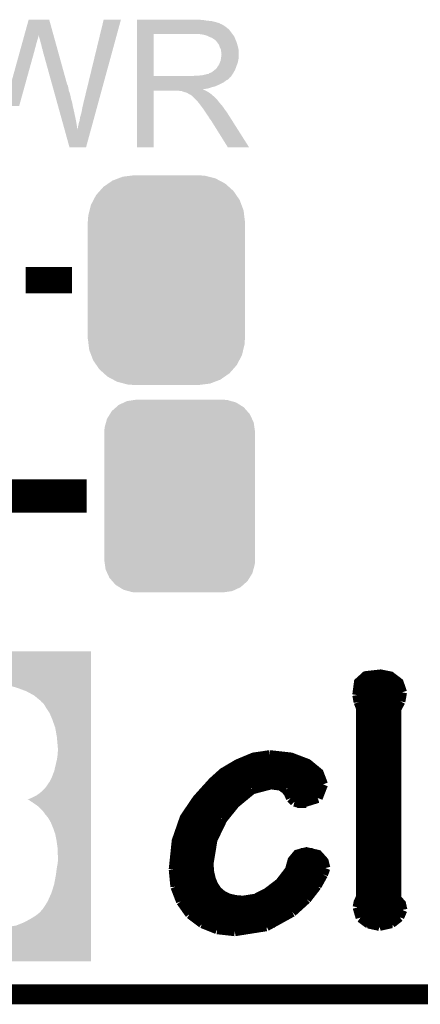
# Model space of a CAD drawing. Extents: x -1.3 to 24.2, y -3.9 to 39.2.
# Tile 10 of 27: x 13.5 to 16.6, y -3.9 to 3.6. Entities that reach past the tile are written whole.
import ezdxf

# ---------------------------------------------------------------- set-up
doc = ezdxf.new("R2010")
doc.units = 0
doc.layers.get('0').update_dxf_attribs({"linetype": 'CONTINUOUS'})
for name, color, linetype in [('PROXIMITY_23_CLICK_V100_GKO', 5, 'CONTINUOUS'), ('PROXIMITY_23_CLICK_V100_GTO', 14, 'CONTINUOUS'), ('PROXIMITY_23_CLICK_V100_GTS', 12, 'CONTINUOUS')]:
    doc.layers.add(name, color=color, linetype=linetype)

# ---------------------------------------------------------------- blocks, each defined once
blk = doc.blocks.new('CUSTOM_66')
for points in [[(-0.44566, 0.738152), (-0.412794, 0.76087), (0.45012, 0.738152), (0.407388, 0.76087)], [(-0.412794, 0.76087), (-0.368484, 0.777768), (0.407388, 0.76087), (0.3756, 0.777768)], [(-0.368484, 0.777768), (-0.333938, 0.790942), (0.3756, 0.777768), (0.32361, 0.790942)], [(-0.333938, 0.790942), (-0.273256, 0.798498), (0.32361, 0.790942), (0.29379, 0.798498)], [(-0.273256, 0.798498), (-0.25019, 0.80137), (0.29379, 0.798498), (0.25019, 0.80137)], [(-0.538216, 0.649738), (-0.50967, 0.681926), (0.53514, 0.649738), (0.51306, 0.681926)], [(-0.50967, 0.681926), (-0.482218, 0.71288), (0.51306, 0.681926), (0.47841, 0.71288)], [(-0.482218, 0.71288), (-0.44566, 0.738152), (0.47841, 0.71288), (0.45012, 0.738152)], [(-0.577562, 0.575076), (-0.55793, 0.61233), (0.574852, 0.575076), (0.560798, 0.61233)], [(-0.55793, 0.61233), (-0.538216, 0.649738), (0.560798, 0.61233), (0.53514, 0.649738)], [(-0.597996, 0.49319), (-0.587972, 0.533366), (0.595442, 0.49319), (0.590586, 0.533366)], [(-0.587972, 0.533366), (-0.577562, 0.575076), (0.590586, 0.533366), (0.574852, 0.575076)], [(-0.60071, 0.44958), (-0.597996, 0.49319), (0.60071, 0.44958), (0.595442, 0.49319)], [(-0.60198, -0.44958), (-0.60198, 0.44958), (0.60198, -0.44958), (0.60198, 0.44958)], [(-0.59544, -0.49319), (-0.60071, -0.44958), (0.597996, -0.49319), (0.60071, -0.44958)], [(-0.590586, -0.533366), (-0.59544, -0.49319), (0.58797, -0.533366), (0.597996, -0.49319)], [(-0.57485, -0.575076), (-0.590586, -0.533366), (0.577562, -0.575076), (0.58797, -0.533366)], [(-0.560798, -0.61233), (-0.57485, -0.575076), (0.557928, -0.61233), (0.577562, -0.575076)], [(-0.535138, -0.649738), (-0.560798, -0.61233), (0.538216, -0.649738), (0.557928, -0.61233)], [(-0.51306, -0.681926), (-0.535138, -0.649738), (0.509668, -0.681926), (0.538216, -0.649738)], [(-0.478408, -0.71288), (-0.51306, -0.681926), (0.482218, -0.71288), (0.509668, -0.681926)], [(-0.45012, -0.738152), (-0.478408, -0.71288), (0.445658, -0.738152), (0.482218, -0.71288)], [(-0.407386, -0.76087), (-0.45012, -0.738152), (0.412794, -0.76087), (0.445658, -0.738152)], [(-0.3756, -0.777768), (-0.407386, -0.76087), (0.368482, -0.777768), (0.412794, -0.76087)], [(-0.323608, -0.790942), (-0.3756, -0.777768), (0.333938, -0.790942), (0.368482, -0.777768)], [(-0.29379, -0.798498), (-0.323608, -0.790942), (0.273254, -0.798498), (0.333938, -0.790942)], [(-0.25019, -0.80137), (-0.29379, -0.798498), (0.25019, -0.80137), (0.273254, -0.798498)]]:
    blk.add_solid(points)
blk = doc.blocks.new('CUSTOM_67')
for points in [[(-0.518606, 0.650592), (-0.486794, 0.678626), (0.515276, 0.650592), (0.490572, 0.678626)], [(-0.486794, 0.678626), (-0.465932, 0.697008), (0.490572, 0.678626), (0.461224, 0.697008)], [(-0.465932, 0.697008), (-0.425122, 0.715892), (0.461224, 0.697008), (0.431072, 0.715892)], [(-0.425122, 0.715892), (-0.402214, 0.726492), (0.431072, 0.715892), (0.392864, 0.726492)], [(-0.402214, 0.726492), (-0.346074, 0.73466), (0.392864, 0.726492), (0.36342, 0.73466)], [(-0.346074, 0.73466), (-0.33274, 0.7366), (0.36342, 0.73466), (0.33274, 0.7366)], [(-0.555872, 0.591092), (-0.53404, 0.625952), (0.55312, 0.591092), (0.536988, 0.625952)], [(-0.53404, 0.625952), (-0.518606, 0.650592), (0.536988, 0.625952), (0.515276, 0.650592)], [(-0.57464, 0.52344), (-0.563878, 0.562234), (0.572118, 0.52344), (0.566472, 0.562234)], [(-0.563878, 0.562234), (-0.555872, 0.591092), (0.566472, 0.562234), (0.55312, 0.591092)], [(-0.57658, 0.49276), (-0.57464, 0.52344), (0.57658, 0.49276), (0.572118, 0.52344)], [(-0.57658, -0.49276), (-0.57658, 0.49276), (0.57658, -0.49276), (0.57658, 0.49276)], [(-0.572116, -0.52344), (-0.57658, -0.49276), (0.57464, -0.52344), (0.57658, -0.49276)], [(-0.566472, -0.562234), (-0.572116, -0.52344), (0.563876, -0.562234), (0.57464, -0.52344)], [(-0.553118, -0.591092), (-0.566472, -0.562234), (0.555872, -0.591092), (0.563876, -0.562234)], [(-0.536988, -0.625952), (-0.553118, -0.591092), (0.534038, -0.625952), (0.555872, -0.591092)], [(-0.515274, -0.650592), (-0.536988, -0.625952), (0.518606, -0.650592), (0.534038, -0.625952)], [(-0.490572, -0.678626), (-0.515274, -0.650592), (0.486792, -0.678626), (0.518606, -0.650592)], [(-0.461222, -0.697008), (-0.490572, -0.678626), (0.465932, -0.697008), (0.486792, -0.678626)], [(-0.431072, -0.715892), (-0.461222, -0.697008), (0.42512, -0.715892), (0.465932, -0.697008)], [(-0.392862, -0.726492), (-0.431072, -0.715892), (0.402214, -0.726492), (0.42512, -0.715892)], [(-0.36342, -0.73466), (-0.392862, -0.726492), (0.346072, -0.73466), (0.402214, -0.726492)], [(-0.33274, -0.7366), (-0.36342, -0.73466), (0.33274, -0.7366), (0.346072, -0.73466)]]:
    blk.add_solid(points)

msp = doc.modelspace()

# ---------------------------------------------------------------- linework, layer by layer
at = {"layer": 'PROXIMITY_23_CLICK_V100_GKO', "const_width": 0.1524}
msp.add_lwpolyline([(-1.27, -3.81), (21.59, -3.81)], dxfattribs=at)
at = {"layer": 'PROXIMITY_23_CLICK_V100_GTO'}
for points, const_width in [([(13.5636, 1.651), (13.9192, 1.651)], 0.2032), ([(13.45184, 0), (14.03096, 0)], 0.254), ([(16.10106, -1.52146), (16.11376, -1.42494), (16.1671, -1.37668), (16.27886, -1.36398), (16.35506, -1.37922), (16.41856, -1.42748), (16.44396, -1.50114)], 0.0762), ([(16.11122, -1.43256), (16.42364, -1.43256)], 0.0762), ([(16.10106, -1.50876), (16.44396, -1.50876)], 0.0762), ([(16.10106, -1.52146), (16.11122, -1.5748)], 0.0762), ([(16.43126, -1.56972), (16.44396, -1.50114)], 0.0762), ([(16.11122, -1.5748), (16.129, -1.62052)], 0.0762), ([(16.11376, -1.58496), (16.42618, -1.58496)], 0.0762), ([(16.40078, -1.62814), (16.43126, -1.56972)], 0.0762), ([(16.129, -3.06832), (16.129, -1.62052)], 0.0762), ([(16.129, -1.66116), (16.40078, -1.66116)], 0.0762), ([(16.40078, -3.07848), (16.40078, -1.62814)], 0.0762), ([(16.129, -1.73736), (16.40078, -1.73736)], 0.0762), ([(16.129, -1.81356), (16.40078, -1.81356)], 0.0762), ([(16.129, -1.88976), (16.40078, -1.88976)], 0.0762), ([(14.69644, -2.85496), (14.7193, -2.63652), (14.78026, -2.46126), (14.87678, -2.31902), (14.99616, -2.18694), (15.0749, -2.11582), (15.18666, -2.04978), (15.30858, -1.99898), (15.4305, -1.9812)], 0.0762), ([(15.4305, -1.9812), (15.43304, -1.9812), (15.59306, -1.99898), (15.72006, -2.04724), (15.80642, -2.11836), (15.83944, -2.20472)], 0.0762), ([(16.129, -1.96596), (16.40078, -1.96596)], 0.0762), ([(15.19936, -2.04216), (15.71244, -2.04216)], 0.0762), ([(16.129, -2.04216), (16.40078, -2.04216)], 0.0762), ([(15.07236, -2.11836), (15.80642, -2.11836)], 0.0762), ([(16.129, -2.11836), (16.40078, -2.11836)], 0.0762), ([(14.98854, -2.19456), (15.83944, -2.19456)], 0.0762), ([(15.29588, -2.24282), (15.44066, -2.20472)], 0.0762), ([(15.44066, -2.20472), (15.51686, -2.21488)], 0.0762), ([(15.51686, -2.21488), (15.55496, -2.24282)], 0.0762), ([(15.7988, -2.30886), (15.83944, -2.20472)], 0.0762), ([(16.129, -2.19456), (16.40078, -2.19456)], 0.0762), ([(14.91742, -2.27076), (15.2527, -2.27076)], 0.0762), ([(15.16634, -2.3495), (15.29588, -2.24282)], 0.0762), ([(15.55496, -2.24282), (15.57782, -2.2733)], 0.0762), ([(15.57528, -2.27076), (15.8242, -2.27076)], 0.0762), ([(15.57782, -2.2733), (15.59306, -2.30886)], 0.0762), ([(16.129, -2.27076), (16.40078, -2.27076)], 0.0762), ([(14.85392, -2.34696), (15.16888, -2.34696)], 0.0762), ([(15.06982, -2.46888), (15.16634, -2.3495)], 0.0762), ([(15.59306, -2.30886), (15.621, -2.3368)], 0.0762), ([(15.621, -2.3368), (15.66926, -2.3495)], 0.0762), ([(15.64132, -2.34696), (15.71244, -2.34696)], 0.0762), ([(15.66926, -2.3495), (15.7988, -2.30886)], 0.0762), ([(16.129, -2.34696), (16.40078, -2.34696)], 0.0762), ([(14.80312, -2.42316), (15.10284, -2.42316)], 0.0762), ([(16.129, -2.42316), (16.40078, -2.42316)], 0.0762), ([(14.76248, -2.49936), (15.05204, -2.49936)], 0.0762), ([(14.99362, -2.62636), (15.06982, -2.46888)], 0.0762), ([(16.129, -2.49936), (16.40078, -2.49936)], 0.0762), ([(14.73454, -2.57556), (15.01394, -2.57556)], 0.0762), ([(16.129, -2.57556), (16.40078, -2.57556)], 0.0762), ([(14.71422, -2.65176), (14.986, -2.65176)], 0.0762), ([(14.96314, -2.81178), (14.99362, -2.62636)], 0.0762), ([(16.129, -2.65176), (16.40078, -2.65176)], 0.0762), ([(14.70152, -2.72796), (14.96822, -2.72796)], 0.0762), ([(14.96314, -2.81178), (14.96822, -2.87528), (14.98092, -2.93116), (15.00124, -2.97942), (15.02918, -3.02006), (15.06728, -3.05308), (15.113, -3.07594), (15.16634, -3.08864), (15.2273, -3.09372), (15.32382, -3.07848), (15.41272, -3.03276), (15.50924, -2.9591), (15.58544, -2.86004), (15.60576, -2.78638), (15.64386, -2.74066), (15.71244, -2.72288), (15.7988, -2.7432), (15.84452, -2.794), (15.85722, -2.8448)], 0.0762), ([(15.66926, -2.72796), (15.7607, -2.72796)], 0.0762), ([(16.129, -2.72796), (16.40078, -2.72796)], 0.0762), ([(14.69644, -2.80416), (14.96314, -2.80416)], 0.0762), ([(15.60068, -2.80416), (15.84706, -2.80416)], 0.0762), ([(16.129, -2.80416), (16.40078, -2.80416)], 0.0762), ([(14.69644, -2.85496), (14.70914, -2.98704)], 0.0762), ([(14.69644, -2.88036), (14.96822, -2.88036)], 0.0762), ([(15.57274, -2.88036), (15.84452, -2.88036)], 0.0762), ([(15.79118, -2.97942), (15.83944, -2.89306)], 0.0762), ([(15.83944, -2.89306), (15.85722, -2.8448)], 0.0762), ([(16.129, -2.88036), (16.40078, -2.88036)], 0.0762), ([(14.70406, -2.95656), (14.98854, -2.95656)], 0.0762), ([(15.51178, -2.95656), (15.80642, -2.95656)], 0.0762), ([(16.129, -2.95656), (16.40078, -2.95656)], 0.0762), ([(14.70914, -2.98704), (14.75232, -3.0988)], 0.0762), ([(14.72438, -3.03276), (15.04188, -3.03276)], 0.0762), ([(15.41526, -3.03276), (15.75308, -3.03276)], 0.0762), ([(15.71244, -3.08102), (15.79118, -2.97942)], 0.0762), ([(16.129, -3.03276), (16.40078, -3.03276)], 0.0762), ([(14.75232, -3.0988), (14.8209, -3.19532)], 0.0762), ([(14.7574, -3.10896), (15.68704, -3.10896)], 0.0762), ([(15.60322, -3.18008), (15.71244, -3.08102)], 0.0762), ([(16.1036, -3.14452), (16.11122, -3.10642), (16.129, -3.06832)], 0.0762), ([(16.11122, -3.10896), (16.42872, -3.10896)], 0.0762), ([(16.40078, -3.07848), (16.43634, -3.11912), (16.4465, -3.16484)], 0.0762), ([(14.81328, -3.18516), (15.5956, -3.18516)], 0.0762), ([(14.8209, -3.19532), (14.91488, -3.26644)], 0.0762), ([(15.4051, -3.2893), (15.60322, -3.18008)], 0.0762), ([(16.1036, -3.14452), (16.12646, -3.22326)], 0.0762), ([(16.10868, -3.18516), (16.44396, -3.18516)], 0.0762), ([(16.42364, -3.21818), (16.4465, -3.16484)], 0.0762), ([(14.90726, -3.26136), (15.47114, -3.26136)], 0.0762), ([(14.91488, -3.26644), (15.02918, -3.31216)], 0.0762), ([(16.12646, -3.22326), (16.18742, -3.26898)], 0.0762), ([(16.16964, -3.26136), (16.37284, -3.26136)], 0.0762), ([(16.18742, -3.26898), (16.27124, -3.28676)], 0.0762), ([(16.27124, -3.28676), (16.36268, -3.26644)], 0.0762), ([(16.36268, -3.26644), (16.42364, -3.21818)], 0.0762), ([(15.02918, -3.31216), (15.1638, -3.3274)], 0.0762), ([(15.1638, -3.3274), (15.4051, -3.2893)], 0.0762)]:
    msp.add_lwpolyline(points, dxfattribs=dict(at, const_width=const_width))
for points in [[(13.553404, 3.522944), (13.586472, 3.642344), (13.77701, 3.522944), (13.743944, 3.642344)], [(13.586472, 3.642344), (13.586478, 3.64236), (13.743944, 3.642344), (13.586478, 3.64236)], [(14.0081, 3.01498), (14.16051, 3.642332), (14.121018, 3.01498), (14.292574, 3.642332)], [(14.16051, 3.642332), (14.160518, 3.64236), (14.292574, 3.642332), (14.160518, 3.64236)], [(14.41452, 3.63982), (14.414522, 3.64236), (14.91996, 3.63982), (14.89202, 3.64236)], [(14.41452, 3.63474), (14.41452, 3.63982), (14.952978, 3.63474), (14.91996, 3.63982)], [(14.41452, 3.6322), (14.41452, 3.63474), (14.986, 3.6322), (14.952978, 3.63474)], [(14.41452, 3.62458), (14.41452, 3.6322), (15.016478, 3.62458), (14.986, 3.6322)], [(14.41452, 3.6195), (14.41452, 3.62458), (15.031722, 3.6195), (15.016478, 3.62458)], [(14.41452, 3.61696), (14.41452, 3.6195), (15.044422, 3.61696), (15.031722, 3.6195)], [(14.41452, 3.616938), (14.41452, 3.61696), (15.04696, 3.616938), (15.044422, 3.61696)], [(14.41452, 3.614414), (14.41452, 3.616938), (15.046974, 3.614414), (15.04696, 3.616938)], [(14.41452, 3.60934), (14.41452, 3.614414), (15.05712, 3.60934), (15.046974, 3.614414)], [(14.414518, 3.54584), (14.41452, 3.566158), (15.13586, 3.54584), (15.120622, 3.566158)], [(14.414518, 3.53314), (14.414518, 3.54584), (15.145738, 3.53314), (15.13586, 3.54584)], [(14.41452, 3.604258), (14.41452, 3.60934), (15.069822, 3.604258), (15.05712, 3.60934)], [(14.41452, 3.5941), (14.41452, 3.604258), (15.08506, 3.5941), (15.069822, 3.604258)], [(14.41452, 3.5814), (14.41452, 3.5941), (15.10284, 3.5814), (15.08506, 3.5941)], [(14.41452, 3.566158), (14.41452, 3.5814), (15.120622, 3.566158), (15.10284, 3.5814)], [(13.532312, 3.44678), (13.53794, 3.4671), (13.64234, 3.44678), (13.64742, 3.4671)], [(13.53794, 3.4671), (13.542864, 3.48488), (13.64742, 3.4671), (13.6525, 3.48488)], [(13.542864, 3.48488), (13.547084, 3.50012), (13.6525, 3.48488), (13.657578, 3.50012)], [(13.547084, 3.50012), (13.5506, 3.512818), (13.657578, 3.50012), (13.66012, 3.512818)], [(13.5506, 3.512818), (13.55271, 3.520434), (13.66012, 3.512818), (13.66012, 3.520434)], [(13.55271, 3.520434), (13.553404, 3.522944), (13.66012, 3.520434), (13.662622, 3.522944)], [(13.66266, 3.520444), (13.662622, 3.522944), (13.777702, 3.520444), (13.77701, 3.522944)], [(13.67028, 3.49758), (13.66266, 3.520444), (13.784034, 3.49758), (13.777702, 3.520444)], [(13.67536, 3.4798), (13.67028, 3.49758), (13.788958, 3.4798), (13.784034, 3.49758)], [(13.68044, 3.45948), (13.67536, 3.4798), (13.794584, 3.45948), (13.788958, 3.4798)], [(14.414512, 3.210582), (14.414518, 3.53312), (14.54404, 3.210582), (14.544042, 3.53312)], [(14.414518, 3.53312), (14.414518, 3.53314), (14.544042, 3.53312), (14.85138, 3.53314)], [(14.922502, 3.52806), (14.889482, 3.53314), (15.149688, 3.52806), (15.145738, 3.53314)], [(14.941142, 3.522976), (14.922502, 3.52806), (15.15364, 3.522976), (15.149688, 3.52806)], [(14.95044, 3.52044), (14.941142, 3.522976), (15.153662, 3.52044), (15.15364, 3.522976)], [(14.950468, 3.520426), (14.95044, 3.52044), (15.156186, 3.520426), (15.153662, 3.52044)], [(14.97076, 3.51028), (14.950468, 3.520426), (15.16126, 3.51028), (15.156186, 3.520426)], [(14.991082, 3.502658), (14.97076, 3.51028), (15.16431, 3.502658), (15.16126, 3.51028)], [(14.997854, 3.49758), (14.991082, 3.502658), (15.16634, 3.49758), (15.16431, 3.502658)], [(15.00124, 3.49504), (14.997854, 3.49758), (15.16743, 3.49504), (15.16634, 3.49758)], [(15.008864, 3.48996), (15.00124, 3.49504), (15.169606, 3.48996), (15.16743, 3.49504)], [(15.011406, 3.489954), (15.008864, 3.48996), (15.16961, 3.489954), (15.169606, 3.48996)], [(15.020292, 3.4798), (15.011406, 3.489954), (15.17396, 3.4798), (15.16961, 3.489954)], [(15.02918, 3.469642), (15.020292, 3.4798), (15.177346, 3.469642), (15.17396, 3.4798)], [(15.038252, 3.45694), (15.02918, 3.469642), (15.18158, 3.45694), (15.177346, 3.469642)], [(13.403582, 2.981962), (13.52176, 3.40868), (13.513798, 2.981962), (13.63218, 3.40868)], [(13.52176, 3.40868), (13.527388, 3.429), (13.63218, 3.40868), (13.63726, 3.429)], [(13.527388, 3.429), (13.532312, 3.44678), (13.63726, 3.429), (13.64234, 3.44678)], [(13.68552, 3.441702), (13.68044, 3.45948), (13.799508, 3.441702), (13.794584, 3.45948)], [(13.68806, 3.42646), (13.68552, 3.441702), (13.803728, 3.42646), (13.799508, 3.441702)], [(13.6906, 3.418842), (13.68806, 3.42646), (13.805838, 3.418842), (13.803728, 3.42646)], [(13.693138, 3.413764), (13.6906, 3.418842), (13.807244, 3.413764), (13.805838, 3.418842)], [(13.69314, 3.408682), (13.693138, 3.413764), (13.808652, 3.408682), (13.807244, 3.413764)], [(13.765716, 3.147056), (13.69314, 3.408682), (13.881102, 3.147056), (13.808652, 3.408682)], [(15.04188, 3.45186), (15.038252, 3.45694), (15.183106, 3.45186), (15.18158, 3.45694)], [(15.0495, 3.431542), (15.04188, 3.45186), (15.1892, 3.431542), (15.183106, 3.45186)], [(15.0495, 3.43154), (15.0495, 3.431542), (15.189202, 3.43154), (15.1892, 3.431542)], [(15.05712, 3.416296), (15.0495, 3.43154), (15.19225, 3.416296), (15.189202, 3.43154)], [(15.058572, 3.406138), (15.05712, 3.416296), (15.19428, 3.406138), (15.19225, 3.416296)], [(15.05966, 3.398518), (15.058572, 3.406138), (15.19428, 3.398518), (15.19428, 3.406138)], [(15.059662, 3.385818), (15.05966, 3.398518), (15.19428, 3.385818), (15.19428, 3.398518)], [(15.044418, 3.301998), (15.049498, 3.3147), (15.182038, 3.301998), (15.186658, 3.3147)], [(15.049498, 3.3147), (15.054578, 3.327398), (15.186658, 3.3147), (15.189198, 3.327398)], [(15.054578, 3.327398), (15.057118, 3.3401), (15.189198, 3.327398), (15.19174, 3.3401)], [(15.057118, 3.3401), (15.05712, 3.340102), (15.19174, 3.3401), (15.19174, 3.340102)], [(15.05712, 3.340102), (15.05857, 3.350258), (15.19174, 3.340102), (15.19428, 3.350258)], [(15.05857, 3.350258), (15.0622, 3.37566), (15.19428, 3.350258), (15.19428, 3.37566)], [(15.0622, 3.378196), (15.059662, 3.385818), (15.19428, 3.378196), (15.19428, 3.385818)], [(15.0622, 3.37566), (15.0622, 3.378196), (15.19428, 3.37566), (15.19428, 3.378196)], [(14.975842, 3.23596), (14.988538, 3.24104), (15.153006, 3.23596), (15.155968, 3.24104)], [(14.988538, 3.24104), (15.010762, 3.258818), (15.155968, 3.24104), (15.16634, 3.258818)], [(15.010762, 3.258818), (15.013938, 3.261358), (15.16634, 3.258818), (15.167262, 3.261358)], [(15.013938, 3.261358), (15.026638, 3.274058), (15.167262, 3.261358), (15.17188, 3.274058)], [(15.026638, 3.274058), (15.034258, 3.286758), (15.17188, 3.274058), (15.176498, 3.286758)], [(15.034258, 3.286758), (15.036798, 3.2893), (15.176498, 3.286758), (15.177422, 3.2893)], [(15.036798, 3.2893), (15.03934, 3.294378), (15.177422, 3.2893), (15.179268, 3.294378)], [(15.03934, 3.294378), (15.044418, 3.301998), (15.179268, 3.294378), (15.182038, 3.301998)], [(14.41451, 3.19786), (14.414512, 3.2004), (15.125694, 3.19786), (15.12824, 3.2004)], [(14.41451, 3.197846), (14.41451, 3.19786), (15.123154, 3.197846), (15.125694, 3.19786)], [(14.41451, 3.19278), (14.41451, 3.197846), (15.120618, 3.19278), (15.123154, 3.197846)], [(14.41451, 3.1877), (14.41451, 3.19278), (15.11554, 3.1877), (15.120618, 3.19278)], [(14.41451, 3.18262), (14.41451, 3.1877), (15.107918, 3.18262), (15.11554, 3.1877)], [(14.41451, 3.177538), (14.41451, 3.18262), (15.09776, 3.177538), (15.107918, 3.18262)], [(14.41451, 3.1623), (14.41451, 3.177538), (15.077438, 3.1623), (15.09776, 3.177538)], [(14.41451, 3.14706), (14.41451, 3.1623), (15.04696, 3.14706), (15.077438, 3.1623)], [(14.414512, 3.21056), (14.414512, 3.210582), (14.836138, 3.21056), (14.54404, 3.210582)], [(14.414512, 3.2004), (14.414512, 3.21056), (15.12824, 3.2004), (15.136368, 3.21056)], [(14.836138, 3.21056), (14.851378, 3.2131), (15.136368, 3.21056), (15.1384, 3.2131)], [(14.871698, 3.2131), (14.917418, 3.21818), (15.1384, 3.2131), (15.141786, 3.21818)], [(14.917418, 3.21818), (14.940282, 3.22326), (15.141786, 3.21818), (15.145174, 3.22326)], [(14.940282, 3.22326), (14.958056, 3.22834), (15.145174, 3.22326), (15.148562, 3.22834)], [(14.963134, 3.22834), (14.968218, 3.233416), (15.148562, 3.22834), (15.151522, 3.233416)], [(14.968218, 3.233416), (14.975842, 3.23596), (15.151522, 3.233416), (15.153006, 3.23596)], [(13.767828, 3.139438), (13.765716, 3.147056), (13.886182, 3.139438), (13.881102, 3.147056)], [(13.770646, 3.12928), (13.767828, 3.139438), (13.88872, 3.12928), (13.886182, 3.139438)], [(13.77417, 3.11658), (13.770646, 3.12928), (13.89126, 3.11658), (13.88872, 3.12928)], [(13.779102, 3.098798), (13.77417, 3.11658), (13.893802, 3.098798), (13.89126, 3.11658)], [(13.784034, 3.081018), (13.779102, 3.098798), (13.90142, 3.081018), (13.893802, 3.098798)], [(14.4145, 2.667022), (14.414508, 3.098778), (14.544018, 2.667022), (14.54404, 3.098778)], [(14.414508, 3.108958), (14.41451, 3.111466), (14.922504, 3.108958), (14.919992, 3.111466)], [(14.414508, 3.0988), (14.414508, 3.108958), (14.94282, 3.0988), (14.922504, 3.108958)], [(14.414508, 3.098778), (14.414508, 3.0988), (14.54404, 3.098778), (14.737078, 3.0988)], [(14.41451, 3.13182), (14.41451, 3.14706), (15.011398, 3.13182), (15.04696, 3.14706)], [(14.41451, 3.12674), (14.41451, 3.13182), (14.991082, 3.12674), (15.011398, 3.13182)], [(14.41451, 3.11912), (14.41451, 3.12674), (14.968218, 3.11912), (14.991082, 3.12674)], [(14.41451, 3.11404), (14.41451, 3.11912), (14.945358, 3.11404), (14.968218, 3.11912)], [(14.41451, 3.111466), (14.41451, 3.11404), (14.919992, 3.111466), (14.945358, 3.11404)], [(14.747238, 3.09626), (14.737078, 3.0988), (14.947898, 3.09626), (14.94282, 3.0988)], [(14.762474, 3.093726), (14.759934, 3.09626), (14.952122, 3.093726), (14.947898, 3.09626)], [(14.765016, 3.09372), (14.762474, 3.093726), (14.952132, 3.09372), (14.952122, 3.093726)], [(14.787882, 3.0861), (14.765016, 3.09372), (14.964834, 3.0861), (14.952132, 3.09372)], [(13.78967, 3.0607), (13.784034, 3.081018), (13.9065, 3.0607), (13.90142, 3.081018)], [(13.796716, 3.0353), (13.78967, 3.0607), (13.91158, 3.0353), (13.9065, 3.0607)], [(13.803762, 3.0099), (13.796716, 3.0353), (13.9192, 3.0099), (13.91158, 3.0353)], [(13.99794, 2.9718), (14.0081, 3.01498), (14.10921, 2.9718), (14.121018, 3.01498)], [(14.798038, 3.083562), (14.787882, 3.0861), (14.969064, 3.083562), (14.964834, 3.0861)], [(14.801852, 3.08102), (14.798038, 3.083562), (14.9733, 3.08102), (14.969064, 3.083562)], [(14.813276, 3.073402), (14.801852, 3.08102), (14.982824, 3.073402), (14.9733, 3.08102)], [(14.820898, 3.070862), (14.813276, 3.073402), (14.985998, 3.070862), (14.982824, 3.073402)], [(14.823418, 3.07086), (14.820898, 3.070862), (14.986, 3.07086), (14.985998, 3.070862)], [(14.82344, 3.068332), (14.823418, 3.07086), (14.98853, 3.068332), (14.986, 3.07086)], [(14.836138, 3.060702), (14.82344, 3.068332), (14.99616, 3.060702), (14.98853, 3.068332)], [(14.836142, 3.060698), (14.836138, 3.060702), (14.996164, 3.060698), (14.99616, 3.060702)], [(14.838682, 3.058158), (14.836142, 3.060698), (15.00124, 3.058158), (14.996164, 3.060698)], [(14.869162, 3.027678), (14.838682, 3.058158), (15.03172, 3.027678), (15.00124, 3.058158)], [(14.876778, 3.02006), (14.869162, 3.027678), (15.037436, 3.02006), (15.03172, 3.027678)], [(14.8844, 3.009902), (14.876778, 3.02006), (15.045054, 3.009902), (15.037436, 3.02006)], [(13.811512, 2.98196), (13.803762, 3.0099), (13.92428, 2.98196), (13.9192, 3.0099)], [(13.827014, 2.92608), (13.811512, 2.98196), (13.93698, 2.92608), (13.92428, 2.98196)], [(13.99032, 2.931158), (13.99794, 2.9718), (14.098098, 2.931158), (14.10921, 2.9718)], [(14.88694, 3.00736), (14.8844, 3.009902), (15.04696, 3.00736), (15.045054, 3.009902)], [(14.889478, 3.00482), (14.88694, 3.00736), (15.049218, 3.00482), (15.04696, 3.00736)], [(14.90472, 2.9845), (14.889478, 3.00482), (15.06728, 2.9845), (15.049218, 3.00482)], [(14.91996, 2.96418), (14.90472, 2.9845), (15.081504, 2.96418), (15.06728, 2.9845)], [(14.923348, 2.9591), (14.91996, 2.96418), (15.08506, 2.9591), (15.081504, 2.96418)], [(14.941974, 2.93116), (14.923348, 2.9591), (15.10538, 2.93116), (15.08506, 2.9591)], [(13.843924, 2.86512), (13.827014, 2.92608), (13.94968, 2.86512), (13.93698, 2.92608)], [(13.861434, 2.801996), (13.843924, 2.86512), (13.959802, 2.801996), (13.94968, 2.86512)], [(13.970002, 2.84988), (13.97508, 2.86512), (14.07587, 2.84988), (14.080038, 2.86512)], [(13.97508, 2.86512), (13.98016, 2.895602), (14.080038, 2.86512), (14.088374, 2.895602)], [(13.98016, 2.895602), (13.99032, 2.931158), (14.088374, 2.895602), (14.098098, 2.931158)], [(14.95044, 2.91846), (14.941974, 2.93116), (15.113438, 2.91846), (15.10538, 2.93116)], [(14.96314, 2.900682), (14.95044, 2.91846), (15.124718, 2.900682), (15.113438, 2.91846)], [(14.973298, 2.882902), (14.96314, 2.900682), (15.135998, 2.882902), (15.124718, 2.900682)], [(14.980918, 2.87528), (14.973298, 2.882902), (15.140834, 2.87528), (15.135998, 2.882902)], [(14.983462, 2.8702), (14.980918, 2.87528), (15.144058, 2.8702), (15.140834, 2.87528)], [(15.110458, 2.66701), (14.983462, 2.8702), (15.272974, 2.66701), (15.144058, 2.8702)], [(13.898876, 2.667016), (13.861434, 2.801996), (14.025866, 2.667016), (14.062776, 2.801996)], [(13.959802, 2.801996), (13.959846, 2.804166), (14.062776, 2.801996), (14.06337, 2.804166)], [(13.959846, 2.804166), (13.96238, 2.806706), (14.06337, 2.804166), (14.064064, 2.806706)], [(13.96238, 2.806706), (13.962382, 2.811782), (14.064064, 2.806706), (14.065452, 2.811782)], [(13.962382, 2.811782), (13.96492, 2.819404), (14.065452, 2.811782), (14.067538, 2.819404)], [(13.96492, 2.827022), (13.96746, 2.83718), (14.06962, 2.827022), (14.072398, 2.83718)], [(13.96492, 2.819404), (13.96492, 2.827022), (14.067538, 2.819404), (14.06962, 2.827022)], [(13.96746, 2.83718), (13.970002, 2.84988), (14.072398, 2.83718), (14.07587, 2.84988)], [(14.025862, 2.667), (13.898876, 2.667016), (14.025862, 2.667), (14.025866, 2.667016)], [(14.544018, 2.667), (14.4145, 2.667022), (14.544018, 2.667), (14.544018, 2.667022)], [(15.27298, 2.667), (15.272974, 2.66701), (15.27298, 2.667), (15.110458, 2.66701)], [(11.427478, -1.44018), (11.42748, -1.186202), (14.063976, -1.44018), (14.06398, -1.186202)], [(11.42748, -1.186202), (11.427482, -1.18618), (14.06398, -1.186202), (11.427482, -1.18618)], [(13.35786, -1.44272), (13.340078, -1.44018), (14.063976, -1.44272), (14.063976, -1.44018)], [(13.40104, -1.4478), (13.35786, -1.44272), (14.063976, -1.4478), (14.063976, -1.44272)], [(13.454382, -1.45288), (13.40104, -1.4478), (14.063976, -1.45288), (14.063976, -1.4478)], [(13.51026, -1.470658), (13.454382, -1.45288), (14.063976, -1.470658), (14.063976, -1.45288)], [(13.571222, -1.49352), (13.51026, -1.470658), (14.063976, -1.49352), (14.063976, -1.470658)], [(13.627098, -1.524), (13.571222, -1.49352), (14.063976, -1.524), (14.063976, -1.49352)], [(13.680442, -1.567182), (13.627098, -1.524), (14.063976, -1.567182), (14.063976, -1.524)], [(13.685524, -1.574802), (13.680442, -1.567182), (14.063976, -1.574802), (14.063976, -1.567182)], [(13.700762, -1.587504), (13.685524, -1.574802), (14.063976, -1.587504), (14.063976, -1.574802)], [(13.72108, -1.62052), (13.700762, -1.587504), (14.063974, -1.62052), (14.063976, -1.587504)], [(13.74648, -1.65862), (13.72108, -1.62052), (14.063974, -1.65862), (14.063974, -1.62052)], [(13.7668, -1.70688), (13.74648, -1.65862), (14.063974, -1.70688), (14.063974, -1.65862)], [(13.78966, -1.770382), (13.7668, -1.70688), (14.063974, -1.770382), (14.063974, -1.70688)], [(13.80236, -1.841498), (13.78966, -1.770382), (14.063972, -1.841498), (14.063974, -1.770382)], [(13.80998, -1.925318), (13.80236, -1.841498), (14.063972, -1.925318), (14.063972, -1.841498)], [(13.80744, -1.98374), (13.80998, -1.95072), (14.063972, -1.98374), (14.063972, -1.95072)], [(13.80998, -1.95072), (13.80998, -1.925318), (14.063972, -1.95072), (14.063972, -1.925318)], [(13.782038, -2.103122), (13.80236, -2.01676), (14.06397, -2.103122), (14.063972, -2.01676)], [(13.80236, -2.01676), (13.80744, -1.98374), (14.063972, -2.01676), (14.063972, -1.98374)], [(13.76426, -2.14884), (13.782038, -2.103122), (14.06397, -2.14884), (14.06397, -2.103122)], [(13.743938, -2.18948), (13.76426, -2.14884), (14.06397, -2.18948), (14.06397, -2.14884)], [(13.675362, -2.268218), (13.69822, -2.2479), (14.063968, -2.268218), (14.06397, -2.2479)], [(13.69822, -2.2479), (13.718538, -2.225042), (14.06397, -2.2479), (14.06397, -2.225042)], [(13.718538, -2.225042), (13.731242, -2.20726), (14.06397, -2.225042), (14.06397, -2.20726)], [(13.731242, -2.20726), (13.738858, -2.194562), (14.06397, -2.20726), (14.06397, -2.194562)], [(13.738858, -2.194562), (13.743938, -2.18948), (14.06397, -2.194562), (14.06397, -2.18948)], [(13.576408, -2.32156), (13.61186, -2.30632), (14.063968, -2.32156), (14.063968, -2.30632)], [(13.581382, -2.321562), (13.576408, -2.32156), (14.063968, -2.321562), (14.063968, -2.32156)], [(13.589002, -2.324102), (13.581382, -2.321562), (14.063968, -2.324102), (14.063968, -2.321562)], [(13.599162, -2.331722), (13.589002, -2.324102), (14.063968, -2.331722), (14.063968, -2.324102)], [(13.61186, -2.339338), (13.599162, -2.331722), (14.063968, -2.339338), (14.063968, -2.331722)], [(13.61186, -2.30632), (13.647418, -2.28854), (14.063968, -2.30632), (14.063968, -2.28854)], [(13.647418, -2.28854), (13.675362, -2.268218), (14.063968, -2.28854), (14.063968, -2.268218)], [(13.62964, -2.35204), (13.61186, -2.339338), (14.063968, -2.35204), (14.063968, -2.339338)], [(13.652502, -2.36728), (13.62964, -2.35204), (14.063968, -2.36728), (14.063968, -2.35204)], [(13.67282, -2.385058), (13.652502, -2.36728), (14.063968, -2.385058), (14.063968, -2.36728)], [(13.69314, -2.405382), (13.67282, -2.385058), (14.063968, -2.405382), (14.063968, -2.385058)], [(13.71346, -2.43332), (13.69314, -2.405382), (14.063968, -2.43332), (14.063968, -2.405382)], [(13.736322, -2.461262), (13.71346, -2.43332), (14.063968, -2.461262), (14.063968, -2.43332)], [(13.75664, -2.49682), (13.736322, -2.461262), (14.063966, -2.49682), (14.063968, -2.461262)], [(13.77442, -2.54), (13.75664, -2.49682), (14.063966, -2.54), (14.063966, -2.49682)], [(13.78966, -2.583182), (13.77442, -2.54), (14.063966, -2.583182), (14.063966, -2.54)], [(13.79982, -2.63398), (13.78966, -2.583182), (14.063966, -2.63398), (14.063966, -2.583182)], [(13.80744, -2.687322), (13.79982, -2.63398), (14.063966, -2.687322), (14.063966, -2.63398)], [(13.80998, -2.75082), (13.80744, -2.687322), (14.063964, -2.75082), (14.063966, -2.687322)], [(13.80998, -2.794), (13.80998, -2.75082), (14.063964, -2.794), (14.063964, -2.75082)], [(13.79474, -2.898138), (13.80236, -2.84226), (14.063964, -2.898138), (14.063964, -2.84226)], [(13.80236, -2.84226), (13.80744, -2.814318), (14.063964, -2.84226), (14.063964, -2.814318)], [(13.80744, -2.814318), (13.80998, -2.794), (14.063964, -2.814318), (14.063964, -2.794)], [(13.78204, -2.966722), (13.79474, -2.898138), (14.063962, -2.966722), (14.063964, -2.898138)], [(13.76172, -3.03276), (13.78204, -2.966722), (14.063962, -3.03276), (14.063962, -2.966722)], [(13.731238, -3.10134), (13.76172, -3.03276), (14.063962, -3.10134), (14.063962, -3.03276)], [(13.68552, -3.16738), (13.693138, -3.159762), (14.06396, -3.16738), (14.06396, -3.159762)], [(13.693138, -3.159762), (13.731238, -3.10134), (14.06396, -3.159762), (14.063962, -3.10134)], [(13.55344, -3.25882), (13.60424, -3.230878), (14.06396, -3.25882), (14.06396, -3.230878)], [(13.60424, -3.230878), (13.644878, -3.20548), (14.06396, -3.230878), (14.06396, -3.20548)], [(13.644878, -3.20548), (13.672818, -3.182622), (14.06396, -3.20548), (14.06396, -3.182622)], [(13.672818, -3.182622), (13.68552, -3.16738), (14.06396, -3.182622), (14.06396, -3.16738)], [(11.42746, -3.558518), (11.427462, -3.30454), (14.063958, -3.558518), (14.06396, -3.30454)], [(13.322302, -3.30454), (13.411202, -3.29692), (14.06396, -3.30454), (14.06396, -3.29692)], [(13.411202, -3.29692), (13.489938, -3.28422), (14.06396, -3.29692), (14.06396, -3.28422)], [(13.489938, -3.28422), (13.55344, -3.25882), (14.06396, -3.28422), (14.06396, -3.25882)], [(14.063958, -3.55854), (11.42746, -3.558518), (14.063958, -3.55854), (14.063958, -3.558518)]]:
    msp.add_solid(points, dxfattribs=at)

# ---------------------------------------------------------------- block references
at = {"layer": 'PROXIMITY_23_CLICK_V100_GTS'}
for name, p in [('CUSTOM_66', (14.64056, 1.651)), ('CUSTOM_67', (14.74216, 0))]:
    msp.add_blockref(name, p, dxfattribs=at)

doc.saveas('drawing.dxf')
